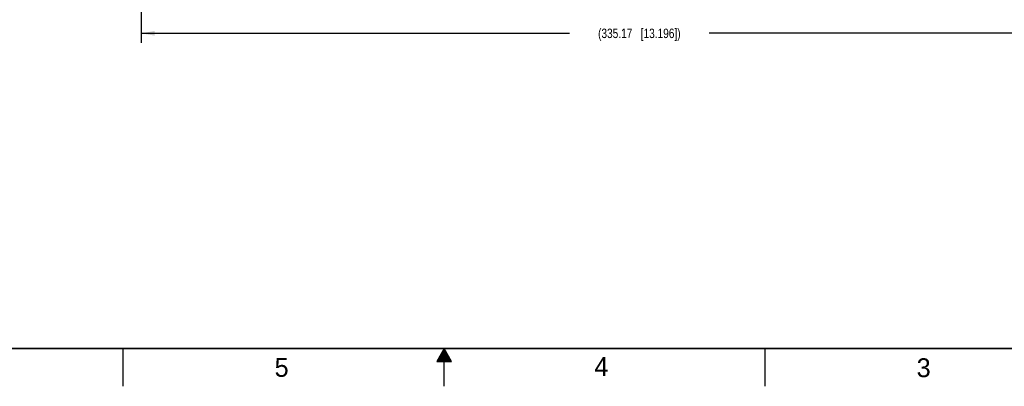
# Model space of a CAD drawing. Header units: inches. Extents: x 0 to 34, y 0 to 22.
# Tile 18 of 42: x 11.4 to 24.4, y 0 to 4.9. Entities that reach past the tile are written whole.
import ezdxf

# ---------------------------------------------------------------- set-up
doc = ezdxf.new("R2010")
doc.units = ezdxf.units.IN
doc.header["$LTSCALE"] = 1.87
doc.header["$MEASUREMENT"] = 0
doc.layers.get('0').update_dxf_attribs({"linetype": 'CONTINUOUS'})
doc.layers.add('DIMENSIONS', color=7, linetype='CONTINUOUS')
doc.styles.get("Standard").update_dxf_attribs({"font": 'txt', "width": 0.8})
doc.styles.add('TEXTSTYLE_2', font='txt')
doc.dimstyles.new('DIMSTYLE_1', dxfattribs={"dimtxt": 0.125, "dimasz": 0.18, "dimexe": 0.125, "dimexo": 0.0625, "dimgap": 0.0625, "dimtad": 0, "dimtih": 1, "dimtoh": 1, "dimzin": 0, "dimdsep": 46, "dimtxsty": 'STANDARD', "dimblk": '_FILLED', "dimblk1": '_FILLED', "dimblk2": '_FILLED', "dimcen": 0.09, "dimazin": 0, "dimtp": 0.01, "dimtm": 0.01, "dimtfac": 1, "dimtofl": 0, "dimtmove": 0, "dimatfit": 3, "dimldrblk": '_FILLED', "dimfxl": 1, "dimtolj": 1, "dimtzin": 0, "dimarcsym": 0})

# ---------------------------------------------------------------- blocks, each defined once
blk = doc.blocks.new('_FILLED')
at = {"color": 0, "linetype": 'BYBLOCK'}
blk.add_solid([(0, 0), (-1, 0.174), (-1, -0.174)], dxfattribs=at)
blk = doc.blocks.new('*D21')
at = {"layer": 'DIMENSIONS', "color": 2, "linetype": 'CONTINUOUS'}
for p, q in [((26.182, 10.18), (26.182, 4.55)), ((12.987, 5.933), (12.987, 4.55)), ((12.987, 4.675), (18.659, 4.675)), ((26.182, 4.675), (20.509, 4.675))]:
    blk.add_line(p, q, dxfattribs=at)
at = {"layer": 'DIMENSIONS', "color": 2, "linetype": 'CONTINUOUS', "xscale": 0.18, "yscale": 0.18, "zscale": 0.18, "rotation": 180}
blk.add_blockref('_FILLED', (12.987, 4.675), dxfattribs=at)
at = {"layer": 'DIMENSIONS', "color": 2, "linetype": 'CONTINUOUS', "xscale": 0.18, "yscale": 0.18, "zscale": 0.18}
blk.add_blockref('_FILLED', (26.182, 4.675), dxfattribs=at)
at = {"layer": 'DIMENSIONS', "color": 2, "linetype": 'CONTINUOUS', "insert": (19.584, 4.737), "char_height": 0.125, "width": 1.725, "attachment_point": 2, "line_spacing_factor": 0.9}
blk.add_mtext('(335.17{\\ftxt.shx;\\W1.000000;\\H0.125000; }[13.196])', dxfattribs=at)

msp = doc.modelspace()

# ---------------------------------------------------------------- linework, layer by layer
at = {"color": 2, "linetype": 'CONTINUOUS'}
for p, q in [((12.75, 0), (12.75, 0.5)), ((17, 0.5), (16.902, 0.33)), ((16.942, 0.4), (17.058, 0.4)), ((16.948, 0.41), (17.052, 0.41)), ((16.954, 0.42), (17.046, 0.42)), ((16.96, 0.43), (17.04, 0.43)), ((16.965, 0.44), (17.035, 0.44)), ((16.971, 0.45), (17.029, 0.45)), ((16.977, 0.46), (17.023, 0.46)), ((16.983, 0.47), (17.017, 0.47)), ((16.988, 0.48), (17.012, 0.48)), ((16.994, 0.49), (17.006, 0.49)), ((17.098, 0.33), (17, 0.5)), ((17, 0), (17, 0.5)), ((21.25, 0), (21.25, 0.5)), ((16.902, 0.33), (17.098, 0.33)), ((16.908, 0.34), (17.092, 0.34)), ((16.913, 0.35), (17.087, 0.35)), ((16.919, 0.36), (17.081, 0.36)), ((16.925, 0.37), (17.075, 0.37)), ((16.931, 0.38), (17.069, 0.38)), ((16.937, 0.39), (17.064, 0.39))]:
    msp.add_line(p, q, dxfattribs=at)
at = {"color": 7, "linetype": 'CONTINUOUS', "const_width": 0.02}
msp.add_lwpolyline([(0.5, 0.5), (33.5, 0.5)], dxfattribs=at)

# ---------------------------------------------------------------- texts
at = {"color": 2, "linetype": 'CONTINUOUS', "char_height": 0.25, "width": 0.25, "attachment_point": 1, "line_spacing_factor": 0.9, "style": 'TEXTSTYLE_2'}
for s, insert in [('5', (14.754, 0.376)), ('4', (18.988, 0.387)), ('3', (23.256, 0.371))]:
    msp.add_mtext(s, dxfattribs=dict(at, insert=insert))

# ---------------------------------------------------------------- dimensions: what is measured, and where the dimension line sits
at = {"layer": 'DIMENSIONS', "color": 2, "linetype": 'CONTINUOUS'}
dim = msp.add_linear_dim(base=(26.1822, 4.6749), p1=(12.9865, 5.996), p2=(26.1822, 10.2429), text='(<>)', dimstyle='DIMSTYLE_1', dxfattribs=at)
dim.commit()
dim.dimension.update_dxf_attribs({"geometry": '*D21', "text_midpoint": (19.5843, 4.6749), "dimtype": 160})

doc.saveas('drawing.dxf')
